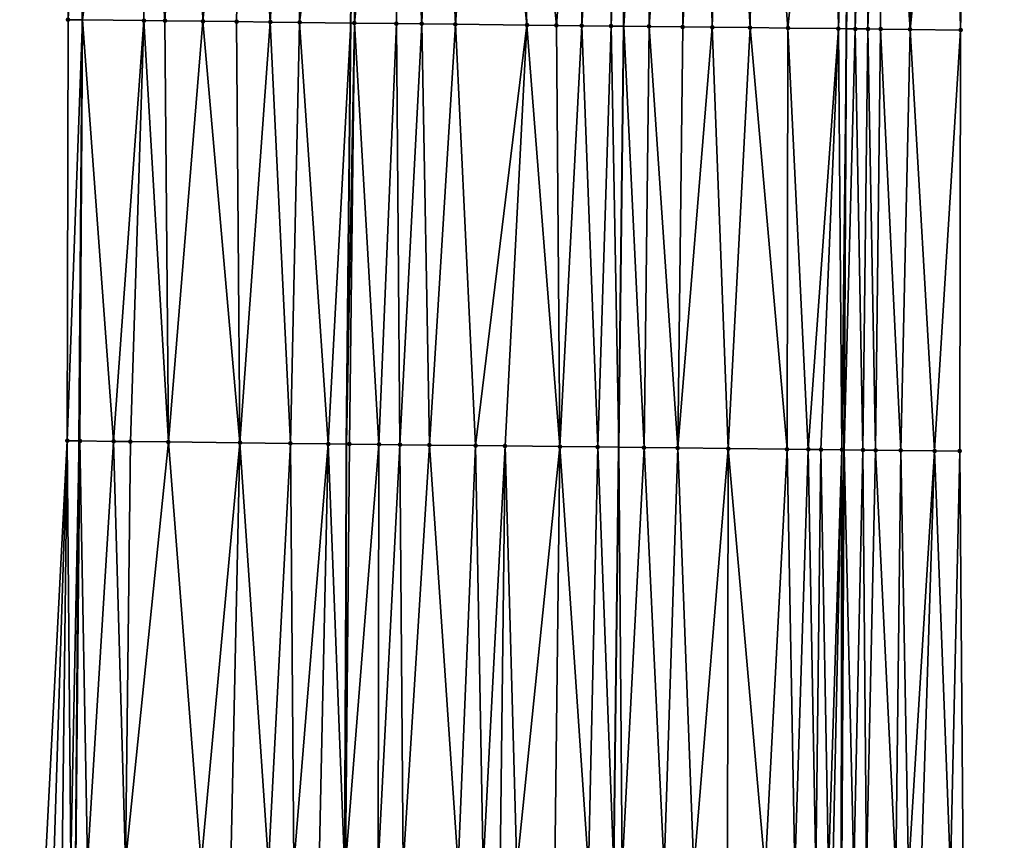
# Model space of a CAD drawing. Header units: feet. Extents: x 2004186 to 2014793, y 836912 to 864902.
# Tile 143 of 256: x 2010466 to 2010513, y 841331 to 841370. Entities that reach past the tile are written whole.
import ezdxf

# ---------------------------------------------------------------- set-up
doc = ezdxf.new("R2010")
doc.units = ezdxf.units.FT
doc.header["$LTSCALE"] = 100
doc.header["$MEASUREMENT"] = 0
for name, color, linetype, lineweight in [('EP_Travel Lane', 5, 'Continuous', 40), ('GPL_Skip Line', 2, 'Continuous', 40), ('Road Shots', 4, 'Continuous', 200), ('Road X-Section', 30, 'Continuous', 13)]:
    doc.layers.add(name, color=color, linetype=linetype, lineweight=lineweight)
doc.layers.add('I-77 SB_MM21-27-Surface-Border', color=7, linetype='Continuous')
doc.layers.add('I-77 SB_MM21-27-Surface-TIN', color=7, linetype='Continuous')

msp = doc.modelspace()

# ---------------------------------------------------------------- linework, layer by layer
at = {"layer": 'EP_Travel Lane'}
for points in [[(2010470.326176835, 841049.1032912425, 347.7258901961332), (2010469.977363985, 841069.097233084, 348.0973061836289), (2010469.687674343, 841089.090670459, 348.4523907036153), (2010469.458233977, 841109.0861767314, 348.8263671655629), (2010469.228815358, 841129.081699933, 349.1584809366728), (2010468.999403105, 841149.0766682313, 349.514923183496), (2010468.769974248, 841169.0730838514, 349.815713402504), (2010468.640472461, 841189.0691203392, 350.168397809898), (2010468.612865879, 841209.0665283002, 350.5445575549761), (2010468.584969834, 841229.2936966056, 350.9292817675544), (2010468.556831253, 841249.696725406, 351.3239156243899), (2010468.529251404, 841269.6946229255, 351.6974520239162), (2010468.591690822, 841289.6923852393, 352.0395385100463), (2010468.745940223, 841309.6874083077, 352.4416888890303), (2010468.900218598, 841329.6830928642, 352.8248653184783), (2010469.054497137, 841349.6787988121, 353.2083813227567), (2010469.208770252, 841369.6738015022, 353.6004826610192), (2010469.497755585, 841389.6686860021, 353.9900393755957)], [(2010506.947924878, 841049.6166984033, 347.1537764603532), (2010506.703551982, 841069.6115058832, 347.521280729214), (2010506.428442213, 841089.6057693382, 347.8799774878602), (2010506.12200683, 841109.5995052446, 348.2335077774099), (2010505.815562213, 841129.5938436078, 348.5806898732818), (2010505.509115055, 841149.5883477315, 348.9379836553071), (2010505.202714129, 841169.5823916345, 349.272179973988), (2010505.043009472, 841189.5789698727, 349.634395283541), (2010505.032880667, 841209.5767884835, 350.0411888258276), (2010505.022806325, 841229.4670785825, 350.4218220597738), (2010505.012775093, 841249.2722537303, 350.8272575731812), (2010505.002656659, 841269.2702201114, 351.2023619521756), (2010505.052789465, 841289.2670007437, 351.5802791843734), (2010505.164352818, 841309.2635476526, 351.9483654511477), (2010505.275912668, 841329.259466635, 352.3346658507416), (2010505.387475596, 841349.2559374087, 352.6996424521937), (2010505.499053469, 841369.2521676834, 353.1036261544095), (2010505.746330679, 841389.2465528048, 353.4565571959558)]]:
    msp.add_polyline3d(points, dxfattribs=at)
at = {"layer": 'GPL_Skip Line'}
for points in [[(2010483.115560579, 841049.2818564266, 347.5653071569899), (2010482.83658186, 841069.2766481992, 347.9327338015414), (2010482.557614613, 841089.270617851, 348.2778481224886), (2010482.278636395, 841109.2653737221, 348.636879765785), (2010481.999660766, 841129.2599440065, 348.9873563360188), (2010481.732939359, 841149.2547826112, 349.3326728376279), (2010481.610244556, 841169.2517298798, 349.6747319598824), (2010481.621659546, 841189.2494891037, 350.0541400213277), (2010481.633074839, 841209.2477780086, 350.4217604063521), (2010481.644551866, 841229.3542189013, 350.8305335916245), (2010481.656076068, 841249.5433052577, 351.1940973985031), (2010481.667491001, 841269.5409647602, 351.560014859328), (2010481.678905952, 841289.5386554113, 351.9321698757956), (2010481.690320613, 841309.535837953, 352.3146089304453), (2010481.701735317, 841329.5330961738, 352.7015726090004), (2010481.744860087, 841349.5308000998, 353.047134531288), (2010481.95771623, 841369.5251291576, 353.4531208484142), (2010482.310733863, 841389.5190231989, 353.8279005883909)], [(2010495.804256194, 841049.4598734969, 347.3600128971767), (2010495.529776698, 841069.4543842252, 347.7339571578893), (2010495.255307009, 841089.4481805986, 348.1043761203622), (2010494.980825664, 841109.4428259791, 348.4546084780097), (2010494.706338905, 841129.4378657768, 348.783599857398), (2010494.431858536, 841149.4324400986, 349.1494141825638), (2010494.157377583, 841169.4270569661, 349.4919472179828), (2010493.8828987, 841189.4215230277, 349.8582159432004), (2010493.608423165, 841209.4157451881, 350.2470860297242), (2010493.425419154, 841229.4106769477, 350.6458651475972), (2010493.497891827, 841249.4055098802, 351.028242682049), (2010493.735743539, 841269.4005077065, 351.3978442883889), (2010493.973592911, 841289.3953088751, 351.7721775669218), (2010494.211443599, 841309.390220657, 352.1391192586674), (2010494.44929091, 841329.3848485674, 352.5185264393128), (2010494.687144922, 841349.3800397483, 352.873081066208), (2010494.924990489, 841369.374521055, 353.2730920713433), (2010495.162840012, 841389.3693348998, 353.6398672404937)]]:
    msp.add_polyline3d(points, dxfattribs=at)
at = {"layer": 'I-77 SB_MM21-27-Surface-Border', "color": 3, "linetype": 'ByBlock', "lineweight": -2}
for points in [[(2010468.00697453, 841049.0710491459, 347.7475821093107), (2010468.332431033, 841069.074340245, 348.1150695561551), (2010468.457926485, 841089.0734212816, 348.4719945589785), (2010468.983361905, 841109.0796207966, 348.8285577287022), (2010467.508994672, 841129.0577174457, 349.1802852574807), (2010467.234512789, 841149.0524020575, 349.5170262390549), (2010466.760034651, 841169.0454411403, 349.8187242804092), (2010466.485566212, 841189.0391464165, 350.1890685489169), (2010466.411073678, 841209.0359795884, 350.5603530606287), (2010466.22571978, 841229.2826547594, 350.9526827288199), (2010466.299748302, 841249.723348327, 351.3361447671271), (2010466.537600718, 841269.7184053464, 351.6927129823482), (2010466.975441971, 841289.7113344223, 352.0547910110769), (2010467.213280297, 841309.7052070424, 352.4645242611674), (2010467.45113084, 841329.7001065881, 352.8369535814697), (2010468.488924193, 841349.6854404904, 353.213072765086), (2010468.526777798, 841369.6817869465, 353.6067672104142), (2010468.364662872, 841389.6819684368, 354.0015954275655)], [(2010511.361773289, 841389.183310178, 353.2472468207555), (2010510.923949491, 841369.1918483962, 352.8955424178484), (2010510.886080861, 841349.1942388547, 352.4975332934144), (2010511.048205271, 841329.1948546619, 352.1159477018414), (2010511.01034741, 841309.198150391, 351.7298717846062), (2010511.172465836, 841289.198263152, 351.3567615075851), (2010511.134607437, 841269.2015136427, 350.98084508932), (2010511.096740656, 841249.2040594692, 350.6015202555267), (2010511.025202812, 841229.4983774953, 350.1976608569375), (2010511.206638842, 841209.6665230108, 349.7975713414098), (2010511.481119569, 841189.6719226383, 349.3932578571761), (2010511.755609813, 841169.6766289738, 349.0184022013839), (2010512.030080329, 841149.6827723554, 348.667966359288), (2010512.104591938, 841129.6845496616, 348.3252830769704), (2010512.179095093, 841109.6869427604, 347.9797780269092), (2010512.253583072, 841089.6904414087, 347.6289492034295), (2010512.128104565, 841069.6901259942, 347.2845300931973), (2010513.002515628, 841049.7047184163, 346.8908977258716)]]:
    msp.add_polyline3d(points, dxfattribs=at)
at = {"layer": 'I-77 SB_MM21-27-Surface-TIN', "color": 128, "linetype": 'ByBlock', "lineweight": -2}
for points in [[(2010469.364594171, 841389.670245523, 353.9914819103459), (2010468.364662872, 841389.6819684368, 354.0015954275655), (2010468.526777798, 841369.6817869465, 353.6067672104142)], [(2010469.364594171, 841389.670245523, 353.9914819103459), (2010468.526777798, 841369.6817869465, 353.6067672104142), (2010469.208770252, 841369.6738015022, 353.6004826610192)], [(2010469.364594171, 841389.670245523, 353.9914819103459), (2010469.208770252, 841369.6738015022, 353.6004826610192), (2010469.497755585, 841389.6686860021, 353.9900393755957)], [(2010471.764429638, 841389.6421398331, 353.9654845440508), (2010469.497755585, 841389.6686860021, 353.9900393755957), (2010469.208770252, 841369.6738015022, 353.6004826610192)], [(2010471.764429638, 841389.6421398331, 353.9654845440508), (2010469.208770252, 841369.6738015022, 353.6004826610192), (2010472.126531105, 841369.6396374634, 353.5735955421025)], [(2010474.364252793, 841389.6118097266, 353.9303907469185), (2010471.764429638, 841389.6421398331, 353.9654845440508), (2010473.126464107, 841369.6280577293, 353.5580355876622)], [(2010471.764429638, 841389.6421398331, 353.9654845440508), (2010472.126531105, 841369.6396374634, 353.5735955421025), (2010473.126464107, 841369.6280577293, 353.5580355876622)], [(2010474.364252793, 841389.6118097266, 353.9303907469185), (2010473.126464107, 841369.6280577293, 353.5580355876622), (2010474.926343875, 841369.6072447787, 353.5285174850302)], [(2010476.964077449, 841389.5816056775, 353.8878764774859), (2010474.364252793, 841389.6118097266, 353.9303907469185), (2010474.926343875, 841369.6072447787, 353.5285174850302)], [(2010476.964077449, 841389.5816056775, 353.8878764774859), (2010474.926343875, 841369.6072447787, 353.5285174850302), (2010476.526236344, 841369.5886890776, 353.5050109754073)], [(2010476.964077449, 841389.5816056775, 353.8878764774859), (2010476.526236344, 841369.5886890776, 353.5050109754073), (2010478.1261262, 841369.5699137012, 353.4923562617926)], [(2010479.36391378, 841389.5535727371, 353.8575966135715), (2010476.964077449, 841389.5816056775, 353.8878764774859), (2010478.1261262, 841369.5699137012, 353.4923562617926)], [(2010479.36391378, 841389.5535727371, 353.8575966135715), (2010478.1261262, 841369.5699137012, 353.4923562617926), (2010479.526031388, 841369.5536167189, 353.474788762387)], [(2010482.163721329, 841389.520741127, 353.8297174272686), (2010479.36391378, 841389.5535727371, 353.8575966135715), (2010479.526031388, 841369.5536167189, 353.474788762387)], [(2010482.163721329, 841389.520741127, 353.8297174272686), (2010479.526031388, 841369.5536167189, 353.474788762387), (2010481.95771623, 841369.5251291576, 353.4531208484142)], [(2010482.163721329, 841389.520741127, 353.8297174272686), (2010481.95771623, 841369.5251291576, 353.4531208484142), (2010482.310733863, 841389.5190231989, 353.8279005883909)], [(2010482.12585303, 841369.5231594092, 353.4516226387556), (2010482.310733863, 841389.5190231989, 353.8279005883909), (2010481.95771623, 841369.5251291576, 353.4531208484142)], [(2010484.163584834, 841389.4973715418, 353.8050023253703), (2010482.310733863, 841389.5190231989, 353.8279005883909), (2010482.12585303, 841369.5231594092, 353.4516226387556)], [(2010484.163584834, 841389.4973715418, 353.8050023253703), (2010482.12585303, 841369.5231594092, 353.4516226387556), (2010484.125717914, 841369.4999057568, 353.4251553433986)], [(2010484.163584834, 841389.4973715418, 353.8050023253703), (2010484.125717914, 841369.4999057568, 353.4251553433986), (2010485.32563709, 841369.4859741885, 353.4082562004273)], [(2010485.963462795, 841389.4764067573, 353.7787651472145), (2010484.163584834, 841389.4973715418, 353.8050023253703), (2010485.32563709, 841369.4859741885, 353.4082562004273)], [(2010485.963462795, 841389.4764067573, 353.7787651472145), (2010485.32563709, 841369.4859741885, 353.4082562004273), (2010486.925527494, 841369.4672449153, 353.3933240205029)], [(2010487.163380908, 841389.4623857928, 353.7638897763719), (2010485.963462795, 841389.4764067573, 353.7787651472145), (2010486.925527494, 841369.4672449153, 353.3933240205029)], [(2010488.363300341, 841389.448475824, 353.7424805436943), (2010487.163380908, 841389.4623857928, 353.7638897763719), (2010486.925527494, 841369.4672449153, 353.3933240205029)], [(2010488.363300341, 841389.448475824, 353.7424805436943), (2010486.925527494, 841369.4672449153, 353.3933240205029), (2010490.325298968, 841369.427812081, 353.3434699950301)], [(2010489.763206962, 841389.4322993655, 353.7144515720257), (2010488.363300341, 841389.448475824, 353.7424805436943), (2010490.325298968, 841369.427812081, 353.3434699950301)], [(2010493.162974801, 841389.3925610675, 353.6730247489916), (2010489.763206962, 841389.4322993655, 353.7144515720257), (2010491.725206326, 841369.4116976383, 353.3168851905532)], [(2010489.763206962, 841389.4322993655, 353.7144515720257), (2010490.325298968, 841369.427812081, 353.3434699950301), (2010491.725206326, 841369.4116976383, 353.3168851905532)], [(2010493.162974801, 841389.3925610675, 353.6730247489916), (2010491.725206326, 841369.4116976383, 353.3168851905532), (2010492.925123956, 841369.3976361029, 353.3064063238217)], [(2010494.162906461, 841389.3808684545, 353.6611275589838), (2010493.162974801, 841389.3925610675, 353.6730247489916), (2010492.925123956, 841369.3976361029, 353.3064063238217)], [(2010494.162906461, 841389.3808684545, 353.6611275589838), (2010492.925123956, 841369.3976361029, 353.3064063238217), (2010494.32503033, 841369.3814387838, 353.2839155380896)], [(2010494.962853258, 841389.3716378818, 353.6443388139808), (2010494.162906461, 841389.3808684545, 353.6611275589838), (2010494.32503033, 841369.3814387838, 353.2839155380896)], [(2010494.962853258, 841389.3716378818, 353.6443388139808), (2010494.32503033, 841369.3814387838, 353.2839155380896), (2010494.924990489, 841369.374521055, 353.2730920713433)], [(2010494.962853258, 841389.3716378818, 353.6443388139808), (2010494.924990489, 841369.374521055, 353.2730920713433), (2010495.162840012, 841389.3693348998, 353.6398672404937)], [(2010496.162773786, 841389.3578199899, 353.61750937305), (2010495.162840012, 841389.3693348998, 353.6398672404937), (2010494.924990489, 841369.374521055, 353.2730920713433)], [(2010496.162773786, 841389.3578199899, 353.61750937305), (2010494.924990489, 841369.374521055, 353.2730920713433), (2010496.124910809, 841369.3606855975, 353.2514451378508)], [(2010497.562679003, 841389.3415254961, 353.5964286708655), (2010496.162773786, 841389.3578199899, 353.61750937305), (2010496.124910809, 841369.3606855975, 353.2514451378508)], [(2010497.562679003, 841389.3415254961, 353.5964286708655), (2010496.124910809, 841369.3606855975, 353.2514451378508), (2010497.724802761, 841369.3420864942, 353.2300826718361)], [(2010498.762597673, 841389.3275513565, 353.5787969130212), (2010497.562679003, 841389.3415254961, 353.5964286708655), (2010497.724802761, 841369.3420864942, 353.2300826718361)], [(2010498.762597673, 841389.3275513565, 353.5787969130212), (2010497.724802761, 841369.3420864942, 353.2300826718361), (2010499.124707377, 841369.3257414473, 353.2148895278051)], [(2010499.762530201, 841389.3159317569, 353.5626017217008), (2010498.762597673, 841389.3275513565, 353.5787969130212), (2010499.124707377, 841369.3257414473, 353.2148895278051)], [(2010499.762530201, 841389.3159317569, 353.5626017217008), (2010499.124707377, 841369.3257414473, 353.2148895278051), (2010500.924586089, 841369.3048397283, 353.1897565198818)], [(2010501.16243543, 841389.2996382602, 353.5414623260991), (2010499.762530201, 841389.3159317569, 353.5626017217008), (2010500.924586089, 841369.3048397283, 353.1897565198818)], [(2010501.16243543, 841389.2996382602, 353.5414623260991), (2010500.924586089, 841369.3048397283, 353.1897565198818), (2010502.724467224, 841369.2841416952, 353.1545615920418)], [(2010504.76219413, 841389.2579421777, 353.4752435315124), (2010501.16243543, 841389.2996382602, 353.5414623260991), (2010502.724467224, 841369.2841416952, 353.1545615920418)], [(2010504.76219413, 841389.2579421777, 353.4752435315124), (2010502.724467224, 841369.2841416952, 353.1545615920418), (2010505.124308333, 841369.256510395, 353.1093107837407)], [(2010504.76219413, 841389.2579421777, 353.4752435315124), (2010505.124308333, 841369.256510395, 353.1093107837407), (2010505.746330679, 841389.2465528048, 353.4565571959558)], [(2010505.124308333, 841369.256510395, 353.1093107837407), (2010505.499053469, 841369.2521676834, 353.1036261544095), (2010505.746330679, 841389.2465528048, 353.4565571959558)], [(2010505.962113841, 841389.244055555, 353.4524600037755), (2010505.746330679, 841389.2465528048, 353.4565571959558), (2010505.499053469, 841369.2521676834, 353.1036261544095)], [(2010505.962113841, 841389.244055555, 353.4524600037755), (2010505.499053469, 841369.2521676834, 353.1036261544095), (2010505.924254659, 841369.247240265, 353.0971761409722)], [(2010506.562073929, 841389.2371318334, 353.4399150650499), (2010505.962113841, 841389.244055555, 353.4524600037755), (2010505.924254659, 841369.247240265, 353.0971761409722)], [(2010506.562073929, 841389.2371318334, 353.4399150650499), (2010505.924254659, 841369.247240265, 353.0971761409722), (2010506.524216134, 841369.2404330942, 353.0808912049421)], [(2010507.162035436, 841389.230327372, 353.4203497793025), (2010506.562073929, 841389.2371318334, 353.4399150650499), (2010506.524216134, 841369.2404330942, 353.0808912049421)], [(2010507.162035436, 841389.230327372, 353.4203497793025), (2010506.524216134, 841369.2404330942, 353.0808912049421), (2010507.124179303, 841369.2337683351, 353.05757124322)], [(2010507.162035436, 841389.230327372, 353.4203497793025), (2010507.124179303, 841369.2337683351, 353.05757124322), (2010508.524094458, 841369.2183092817, 352.9986107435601)], [(2010508.961922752, 841389.2101489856, 353.3478204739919), (2010507.162035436, 841389.230327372, 353.4203497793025), (2010508.524094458, 841369.2183092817, 352.9986107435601)], [(2010510.56182329, 841389.19227152, 353.2798840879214), (2010508.961922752, 841389.2101489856, 353.3478204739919), (2010508.524094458, 841369.2183092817, 352.9986107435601)], [(2010510.56182329, 841389.19227152, 353.2798840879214), (2010508.524094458, 841369.2183092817, 352.9986107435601), (2010510.923949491, 841369.1918483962, 352.8955424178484)], [(2010511.361773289, 841389.183310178, 353.2472468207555), (2010510.56182329, 841389.19227152, 353.2798840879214), (2010510.923949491, 841369.1918483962, 352.8955424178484)], [(2010468.526777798, 841369.6817869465, 353.6067672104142), (2010468.488924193, 841349.6854404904, 353.213072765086), (2010469.208770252, 841369.6738015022, 353.6004826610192)], [(2010468.488924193, 841349.6854404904, 353.213072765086), (2010469.054497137, 841349.6787988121, 353.2083813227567), (2010469.208770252, 841369.6738015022, 353.6004826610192)], [(2010469.088882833, 841349.6783950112, 353.2080960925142), (2010469.208770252, 841369.6738015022, 353.6004826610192), (2010469.054497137, 841349.6787988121, 353.2083813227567)], [(2010470.68876936, 841349.6593397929, 353.2093855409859), (2010469.208770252, 841369.6738015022, 353.6004826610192), (2010469.088882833, 841349.6783950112, 353.2080960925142)], [(2010472.126531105, 841369.6396374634, 353.5735955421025), (2010469.208770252, 841369.6738015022, 353.6004826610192), (2010470.68876936, 841349.6593397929, 353.2093855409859)], [(2010472.126531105, 841369.6396374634, 353.5735955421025), (2010470.68876936, 841349.6593397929, 353.2093855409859), (2010471.488714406, 841349.6499619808, 353.2018695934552)], [(2010472.126531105, 841369.6396374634, 353.5735955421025), (2010471.488714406, 841349.6499619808, 353.2018695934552), (2010473.28859328, 841349.6290739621, 353.1734061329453)], [(2010473.126464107, 841369.6280577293, 353.5580355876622), (2010472.126531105, 841369.6396374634, 353.5735955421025), (2010473.28859328, 841349.6290739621, 353.1734061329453)], [(2010474.926343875, 841369.6072447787, 353.5285174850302), (2010473.126464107, 841369.6280577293, 353.5580355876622), (2010473.28859328, 841349.6290739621, 353.1734061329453)], [(2010474.926343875, 841369.6072447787, 353.5285174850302), (2010473.28859328, 841349.6290739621, 353.1734061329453), (2010476.688365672, 841349.5897183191, 353.1142210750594)], [(2010476.526236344, 841369.5886890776, 353.5050109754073), (2010474.926343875, 841369.6072447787, 353.5285174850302), (2010476.688365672, 841349.5897183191, 353.1142210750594)], [(2010478.1261262, 841369.5699137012, 353.4923562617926), (2010476.526236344, 841369.5886890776, 353.5050109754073), (2010476.688365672, 841349.5897183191, 353.1142210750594)], [(2010478.1261262, 841369.5699137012, 353.4923562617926), (2010476.688365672, 841349.5897183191, 353.1142210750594), (2010479.088202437, 841349.5617218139, 353.0842134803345)], [(2010479.526031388, 841369.5536167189, 353.474788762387), (2010478.1261262, 841369.5699137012, 353.4923562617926), (2010479.088202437, 841349.5617218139, 353.0842134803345)], [(2010479.526031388, 841369.5536167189, 353.474788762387), (2010479.088202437, 841349.5617218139, 353.0842134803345), (2010480.888080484, 841349.5407642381, 353.0595393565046)], [(2010479.526031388, 841369.5536167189, 353.474788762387), (2010480.888080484, 841349.5407642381, 353.0595393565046), (2010481.95771623, 841369.5251291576, 353.4531208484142)], [(2010480.888080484, 841349.5407642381, 353.0595393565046), (2010481.744860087, 841349.5308000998, 353.047134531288), (2010481.95771623, 841369.5251291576, 353.4531208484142)], [(2010482.12585303, 841369.5231594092, 353.4516226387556), (2010481.95771623, 841369.5251291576, 353.4531208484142), (2010481.744860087, 841349.5308000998, 353.047134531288)], [(2010482.12585303, 841369.5231594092, 353.4516226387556), (2010481.744860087, 841349.5308000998, 353.047134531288), (2010481.888012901, 841349.5291352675, 353.0450619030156)], [(2010482.12585303, 841369.5231594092, 353.4516226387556), (2010481.888012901, 841349.5291352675, 353.0450619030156), (2010483.2879161, 841349.5126711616, 353.0347927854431)], [(2010484.125717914, 841369.4999057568, 353.4251553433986), (2010482.12585303, 841369.5231594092, 353.4516226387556), (2010483.2879161, 841349.5126711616, 353.0347927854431)], [(2010484.125717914, 841369.4999057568, 353.4251553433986), (2010483.2879161, 841349.5126711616, 353.0347927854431), (2010484.287848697, 841349.5010572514, 353.0194948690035)], [(2010485.32563709, 841369.4859741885, 353.4082562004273), (2010484.125717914, 841369.4999057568, 353.4251553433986), (2010484.287848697, 841349.5010572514, 353.0194948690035)], [(2010485.32563709, 841369.4859741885, 353.4082562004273), (2010484.287848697, 841349.5010572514, 353.0194948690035), (2010485.687754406, 841349.4848041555, 352.9977303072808)], [(2010486.925527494, 841369.4672449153, 353.3933240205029), (2010485.32563709, 841369.4859741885, 353.4082562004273), (2010485.687754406, 841349.4848041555, 352.9977303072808)], [(2010486.925527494, 841369.4672449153, 353.3933240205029), (2010485.687754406, 841349.4848041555, 352.9977303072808), (2010487.887605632, 841349.459212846, 352.9662925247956)], [(2010490.325298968, 841369.427812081, 353.3434699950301), (2010486.925527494, 841369.4672449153, 353.3933240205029), (2010487.887605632, 841349.459212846, 352.9662925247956)], [(2010490.325298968, 841369.427812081, 353.3434699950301), (2010487.887605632, 841349.459212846, 352.9662925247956), (2010489.287511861, 841349.4430033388, 352.9421533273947)], [(2010490.325298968, 841369.427812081, 353.3434699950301), (2010489.287511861, 841349.4430033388, 352.9421533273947), (2010491.887335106, 841349.4126807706, 352.9092648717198)], [(2010491.725206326, 841369.4116976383, 353.3168851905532), (2010490.325298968, 841369.427812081, 353.3434699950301), (2010491.887335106, 841349.4126807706, 352.9092648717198)], [(2010492.925123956, 841369.3976361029, 353.3064063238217), (2010491.725206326, 841369.4116976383, 353.3168851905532), (2010491.887335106, 841349.4126807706, 352.9092648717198)], [(2010492.925123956, 841369.3976361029, 353.3064063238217), (2010491.887335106, 841349.4126807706, 352.9092648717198), (2010493.687211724, 841349.3916030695, 352.8911349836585)], [(2010494.32503033, 841369.3814387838, 353.2839155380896), (2010492.925123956, 841369.3976361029, 353.3064063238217), (2010493.687211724, 841349.3916030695, 352.8911349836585)], [(2010494.32503033, 841369.3814387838, 353.2839155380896), (2010493.687211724, 841349.3916030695, 352.8911349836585), (2010494.687144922, 841349.3800397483, 352.873081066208)], [(2010494.32503033, 841369.3814387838, 353.2839155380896), (2010494.687144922, 841349.3800397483, 352.873081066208), (2010494.924990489, 841369.374521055, 353.2730920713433)], [(2010495.887064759, 841349.3661637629, 352.8514163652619), (2010494.924990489, 841369.374521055, 353.2730920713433), (2010494.687144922, 841349.3800397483, 352.873081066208)], [(2010496.124910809, 841369.3606855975, 353.2514451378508), (2010494.924990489, 841369.374521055, 353.2730920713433), (2010495.887064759, 841349.3661637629, 352.8514163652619)], [(2010496.124910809, 841369.3606855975, 353.2514451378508), (2010495.887064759, 841349.3661637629, 352.8514163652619), (2010497.486956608, 841349.3475559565, 352.8283316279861)], [(2010497.724802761, 841369.3420864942, 353.2300826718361), (2010496.124910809, 841369.3606855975, 353.2514451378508), (2010497.486956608, 841349.3475559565, 352.8283316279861)], [(2010499.124707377, 841369.3257414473, 353.2148895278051), (2010497.724802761, 841369.3420864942, 353.2300826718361), (2010497.486956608, 841349.3475559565, 352.8283316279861)], [(2010499.124707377, 841369.3257414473, 353.2148895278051), (2010497.486956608, 841349.3475559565, 352.8283316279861), (2010499.886792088, 841349.3194514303, 352.8042087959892)], [(2010500.924586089, 841369.3048397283, 353.1897565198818), (2010499.124707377, 841369.3257414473, 353.2148895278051), (2010499.886792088, 841349.3194514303, 352.8042087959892)], [(2010500.924586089, 841369.3048397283, 353.1897565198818), (2010499.886792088, 841349.3194514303, 352.8042087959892), (2010502.686603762, 841349.2869665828, 352.7595168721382)], [(2010502.724467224, 841369.2841416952, 353.1545615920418), (2010500.924586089, 841369.3048397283, 353.1897565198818), (2010502.686603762, 841349.2869665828, 352.7595168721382)], [(2010502.724467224, 841369.2841416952, 353.1545615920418), (2010502.686603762, 841349.2869665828, 352.7595168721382), (2010503.686536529, 841349.2753670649, 352.7434348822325)], [(2010505.124308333, 841369.256510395, 353.1093107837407), (2010502.724467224, 841369.2841416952, 353.1545615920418), (2010503.686536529, 841349.2753670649, 352.7434348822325)], [(2010505.124308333, 841369.256510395, 353.1093107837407), (2010503.686536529, 841349.2753670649, 352.7434348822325), (2010504.286497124, 841349.268485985, 352.7295020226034)], [(2010505.124308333, 841369.256510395, 353.1093107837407), (2010504.286497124, 841349.268485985, 352.7295020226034), (2010505.286432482, 841349.2571042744, 352.701554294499)], [(2010505.124308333, 841369.256510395, 353.1093107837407), (2010505.286432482, 841349.2571042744, 352.701554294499), (2010505.499053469, 841369.2521676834, 353.1036261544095)], [(2010505.286432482, 841349.2571042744, 352.701554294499), (2010505.387475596, 841349.2559374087, 352.6996424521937), (2010505.499053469, 841369.2521676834, 353.1036261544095)], [(2010505.924254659, 841369.247240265, 353.0971761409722), (2010505.499053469, 841369.2521676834, 353.1036261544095), (2010505.387475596, 841349.2559374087, 352.6996424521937)], [(2010505.924254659, 841369.247240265, 353.0971761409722), (2010505.387475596, 841349.2559374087, 352.6996424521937), (2010506.286365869, 841349.2455568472, 352.6826345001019)], [(2010506.524216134, 841369.2404330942, 353.0808912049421), (2010505.924254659, 841369.247240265, 353.0971761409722), (2010506.286365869, 841349.2455568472, 352.6826345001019)], [(2010506.524216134, 841369.2404330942, 353.0808912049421), (2010506.286365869, 841349.2455568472, 352.6826345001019), (2010506.886327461, 841349.2387595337, 352.6641381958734)], [(2010507.124179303, 841369.2337683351, 353.05757124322), (2010506.524216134, 841369.2404330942, 353.0808912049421), (2010506.886327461, 841349.2387595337, 352.6641381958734)], [(2010507.124179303, 841369.2337683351, 353.05757124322), (2010506.886327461, 841349.2387595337, 352.6641381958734), (2010508.086252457, 841349.2253172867, 352.6188442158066)], [(2010508.524094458, 841369.2183092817, 352.9986107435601), (2010507.124179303, 841369.2337683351, 353.05757124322), (2010508.086252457, 841349.2253172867, 352.6188442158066)], [(2010508.524094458, 841369.2183092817, 352.9986107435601), (2010508.086252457, 841349.2253172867, 352.6188442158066), (2010509.68615492, 841349.2076017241, 352.5471516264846)], [(2010510.923949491, 841369.1918483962, 352.8955424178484), (2010508.524094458, 841369.2183092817, 352.9986107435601), (2010509.68615492, 841349.2076017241, 352.5471516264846)], [(2010510.923949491, 841369.1918483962, 352.8955424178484), (2010509.68615492, 841349.2076017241, 352.5471516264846), (2010510.886080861, 841349.1942388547, 352.4975332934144)], [(2010468.488924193, 841349.6854404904, 353.213072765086), (2010467.45113084, 841329.7001065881, 352.8369535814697), (2010467.851102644, 841329.6953572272, 352.8364933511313)], [(2010468.488924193, 841349.6854404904, 353.213072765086), (2010467.851102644, 841329.6953572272, 352.8364933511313), (2010468.251075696, 841329.6907128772, 352.8303650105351)], [(2010468.488924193, 841349.6854404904, 353.213072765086), (2010468.251075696, 841329.6907128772, 352.8303650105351), (2010468.651048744, 841329.686068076, 352.8242610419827)], [(2010468.488924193, 841349.6854404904, 353.213072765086), (2010468.651048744, 841329.686068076, 352.8242610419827), (2010469.054497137, 841349.6787988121, 353.2083813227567)], [(2010468.651048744, 841329.686068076, 352.8242610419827), (2010468.900218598, 841329.6830928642, 352.8248653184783), (2010469.054497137, 841349.6787988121, 353.2083813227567)], [(2010469.088882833, 841349.6783950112, 353.2080960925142), (2010469.054497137, 841349.6787988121, 353.2083813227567), (2010468.900218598, 841329.6830928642, 352.8248653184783)], [(2010469.088882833, 841349.6783950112, 353.2080960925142), (2010468.900218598, 841329.6830928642, 352.8248653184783), (2010469.45099172, 841329.6765163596, 352.8262010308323)], [(2010470.68876936, 841349.6593397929, 353.2093855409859), (2010469.088882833, 841349.6783950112, 353.2080960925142), (2010469.45099172, 841329.6765163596, 352.8262010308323)], [(2010470.68876936, 841349.6593397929, 353.2093855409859), (2010469.45099172, 841329.6765163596, 352.8262010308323), (2010471.250867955, 841329.6554064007, 352.8099792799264)], [(2010471.488714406, 841349.6499619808, 353.2018695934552), (2010470.68876936, 841349.6593397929, 353.2093855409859), (2010471.250867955, 841329.6554064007, 352.8099792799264)], [(2010473.28859328, 841349.6290739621, 353.1734061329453), (2010471.488714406, 841349.6499619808, 353.2018695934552), (2010471.250867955, 841329.6554064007, 352.8099792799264)], [(2010473.28859328, 841349.6290739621, 353.1734061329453), (2010471.250867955, 841329.6554064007, 352.8099792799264), (2010474.850622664, 841329.6133748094, 352.7673705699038)], [(2010476.688365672, 841349.5897183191, 353.1142210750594), (2010473.28859328, 841349.6290739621, 353.1734061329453), (2010474.850622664, 841329.6133748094, 352.7673705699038)], [(2010476.688365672, 841349.5897183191, 353.1142210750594), (2010474.850622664, 841329.6133748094, 352.7673705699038), (2010476.250528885, 841329.5971646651, 352.7434880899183)], [(2010476.688365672, 841349.5897183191, 353.1142210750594), (2010476.250528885, 841329.5971646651, 352.7434880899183), (2010478.050404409, 841329.5759949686, 352.7304907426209)], [(2010479.088202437, 841349.5617218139, 353.0842134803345), (2010476.688365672, 841349.5897183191, 353.1142210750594), (2010478.050404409, 841329.5759949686, 352.7304907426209)], [(2010479.088202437, 841349.5617218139, 353.0842134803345), (2010478.050404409, 841329.5759949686, 352.7304907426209), (2010479.250322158, 841329.5619434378, 352.7185009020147)], [(2010480.888080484, 841349.5407642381, 353.0595393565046), (2010479.088202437, 841349.5617218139, 353.0842134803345), (2010479.250322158, 841329.5619434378, 352.7185009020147)], [(2010480.888080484, 841349.5407642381, 353.0595393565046), (2010479.250322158, 841329.5619434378, 352.7185009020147), (2010480.450238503, 841329.5477738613, 352.7128827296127)], [(2010480.888080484, 841349.5407642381, 353.0595393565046), (2010480.450238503, 841329.5477738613, 352.7128827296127), (2010481.65015594, 841329.5336961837, 352.7023041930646)], [(2010480.888080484, 841349.5407642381, 353.0595393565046), (2010481.65015594, 841329.5336961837, 352.7023041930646), (2010481.744860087, 841349.5308000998, 353.047134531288)], [(2010481.65015594, 841329.5336961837, 352.7023041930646), (2010481.701735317, 841329.5330961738, 352.7015726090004), (2010481.744860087, 841349.5308000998, 353.047134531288)], [(2010481.888012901, 841349.5291352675, 353.0450619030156), (2010481.744860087, 841349.5308000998, 353.047134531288), (2010481.701735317, 841329.5330961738, 352.7015726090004)], [(2010483.2879161, 841349.5126711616, 353.0347927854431), (2010481.888012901, 841349.5291352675, 353.0450619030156), (2010481.701735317, 841329.5330961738, 352.7015726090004)], [(2010483.2879161, 841349.5126711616, 353.0347927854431), (2010481.701735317, 841329.5330961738, 352.7015726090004), (2010483.25004775, 841329.515085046, 352.6796118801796)], [(2010484.287848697, 841349.5010572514, 353.0194948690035), (2010483.2879161, 841349.5126711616, 353.0347927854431), (2010483.25004775, 841329.515085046, 352.6796118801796)], [(2010484.287848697, 841349.5010572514, 353.0194948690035), (2010483.25004775, 841329.515085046, 352.6796118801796), (2010484.449966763, 841329.5011398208, 352.6618840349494)], [(2010485.687754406, 841349.4848041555, 352.9977303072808), (2010484.287848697, 841349.5010572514, 353.0194948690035), (2010484.449966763, 841329.5011398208, 352.6618840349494)], [(2010485.687754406, 841349.4848041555, 352.9977303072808), (2010484.449966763, 841329.5011398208, 352.6618840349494), (2010487.049789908, 841329.4708087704, 352.6297563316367)], [(2010487.887605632, 841349.459212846, 352.9662925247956), (2010485.687754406, 841349.4848041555, 352.9977303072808), (2010487.049789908, 841329.4708087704, 352.6297563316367)], [(2010487.887605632, 841349.459212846, 352.9662925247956), (2010487.049789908, 841329.4708087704, 352.6297563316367), (2010488.249709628, 841329.4569229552, 352.6088217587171)], [(2010489.287511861, 841349.4430033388, 352.9421533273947), (2010487.887605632, 841349.459212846, 352.9662925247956), (2010488.249709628, 841329.4569229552, 352.6088217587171)], [(2010489.287511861, 841349.4430033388, 352.9421533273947), (2010488.249709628, 841329.4569229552, 352.6088217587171), (2010489.049656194, 841329.4476730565, 352.5944707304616)], [(2010489.287511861, 841349.4430033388, 352.9421533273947), (2010489.049656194, 841329.4476730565, 352.5944707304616), (2010489.849602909, 841329.4384355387, 352.5794514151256)], [(2010491.887335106, 841349.4126807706, 352.9092648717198), (2010489.287511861, 841349.4430033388, 352.9421533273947), (2010489.849602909, 841329.4384355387, 352.5794514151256)], [(2010491.887335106, 841349.4126807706, 352.9092648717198), (2010489.849602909, 841329.4384355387, 352.5794514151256), (2010491.649480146, 841329.4174098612, 352.5586804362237)], [(2010491.887335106, 841349.4126807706, 352.9092648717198), (2010491.649480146, 841329.4174098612, 352.5586804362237), (2010493.24937141, 841329.3987528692, 352.5384631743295)], [(2010493.687211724, 841349.3916030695, 352.8911349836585), (2010491.887335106, 841349.4126807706, 352.9092648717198), (2010493.24937141, 841329.3987528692, 352.5384631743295)], [(2010493.687211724, 841349.3916030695, 352.8911349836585), (2010493.24937141, 841329.3987528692, 352.5384631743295), (2010494.44929091, 841329.3848485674, 352.5185264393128)], [(2010493.687211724, 841349.3916030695, 352.8911349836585), (2010494.44929091, 841329.3848485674, 352.5185264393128), (2010494.687144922, 841349.3800397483, 352.873081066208)], [(2010494.849264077, 841329.3802138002, 352.5118808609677), (2010494.687144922, 841349.3800397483, 352.873081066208), (2010494.44929091, 841329.3848485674, 352.5185264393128)], [(2010495.887064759, 841349.3661637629, 352.8514163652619), (2010494.687144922, 841349.3800397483, 352.873081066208), (2010494.849264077, 841329.3802138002, 352.5118808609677)], [(2010495.887064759, 841349.3661637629, 352.8514163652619), (2010494.849264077, 841329.3802138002, 352.5118808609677), (2010496.849128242, 841329.3568996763, 352.4862251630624)], [(2010497.486956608, 841349.3475559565, 352.8283316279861), (2010495.887064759, 841349.3661637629, 352.8514163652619), (2010496.849128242, 841329.3568996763, 352.4862251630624)], [(2010497.486956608, 841349.3475559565, 352.8283316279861), (2010496.849128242, 841329.3568996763, 352.4862251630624), (2010498.249033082, 841329.3405734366, 352.4686090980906)], [(2010499.886792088, 841349.3194514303, 352.8042087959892), (2010497.486956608, 841349.3475559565, 352.8283316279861), (2010498.249033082, 841329.3405734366, 352.4686090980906)], [(2010499.886792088, 841349.3194514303, 352.8042087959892), (2010498.249033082, 841329.3405734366, 352.4686090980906), (2010499.848925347, 841329.3220005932, 352.4438497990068)], [(2010499.886792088, 841349.3194514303, 352.8042087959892), (2010499.848925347, 841329.3220005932, 352.4438497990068), (2010501.648805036, 841329.3011810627, 352.4119517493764)], [(2010502.686603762, 841349.2869665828, 352.7595168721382), (2010499.886792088, 841349.3194514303, 352.8042087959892), (2010501.648805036, 841329.3011810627, 352.4119517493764)], [(2010502.686603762, 841349.2869665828, 352.7595168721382), (2010501.648805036, 841329.3011810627, 352.4119517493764), (2010503.048710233, 841329.2848848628, 352.392714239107)], [(2010503.686536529, 841349.2753670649, 352.7434348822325), (2010502.686603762, 841349.2869665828, 352.7595168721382), (2010503.048710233, 841329.2848848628, 352.392714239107)], [(2010503.686536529, 841349.2753670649, 352.7434348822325), (2010503.048710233, 841329.2848848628, 352.392714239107), (2010504.048644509, 841329.273412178, 352.3699343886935)], [(2010504.286497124, 841349.268485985, 352.7295020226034), (2010503.686536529, 841349.2753670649, 352.7434348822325), (2010504.048644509, 841329.273412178, 352.3699343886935)], [(2010504.286497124, 841349.268485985, 352.7295020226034), (2010504.048644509, 841329.273412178, 352.3699343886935), (2010504.648606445, 841329.266643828, 352.3500450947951)], [(2010505.286432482, 841349.2571042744, 352.701554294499), (2010504.286497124, 841349.268485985, 352.7295020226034), (2010504.648606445, 841329.266643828, 352.3500450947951)], [(2010505.286432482, 841349.2571042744, 352.701554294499), (2010504.648606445, 841329.266643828, 352.3500450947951), (2010504.848594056, 841329.2644127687, 352.3420628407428)], [(2010505.286432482, 841349.2571042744, 352.701554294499), (2010504.848594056, 841329.2644127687, 352.3420628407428), (2010505.248567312, 841329.2597855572, 352.3350094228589)], [(2010505.286432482, 841349.2571042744, 352.701554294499), (2010505.248567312, 841329.2597855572, 352.3350094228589), (2010505.387475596, 841349.2559374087, 352.6996424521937)], [(2010505.248567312, 841329.2597855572, 352.3350094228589), (2010505.275912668, 841329.259466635, 352.3346658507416), (2010505.387475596, 841349.2559374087, 352.6996424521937)], [(2010505.848526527, 841329.2527883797, 352.3274714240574), (2010505.387475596, 841349.2559374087, 352.6996424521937), (2010505.275912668, 841329.259466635, 352.3346658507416)], [(2010506.286365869, 841349.2455568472, 352.6826345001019), (2010505.387475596, 841349.2559374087, 352.6996424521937), (2010505.848526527, 841329.2527883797, 352.3274714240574)], [(2010506.286365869, 841349.2455568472, 352.6826345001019), (2010505.848526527, 841329.2527883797, 352.3274714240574), (2010506.448487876, 841329.245970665, 352.3102466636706)], [(2010506.886327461, 841349.2387595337, 352.6641381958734), (2010506.286365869, 841349.2455568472, 352.6826345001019), (2010506.448487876, 841329.245970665, 352.3102466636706)], [(2010506.886327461, 841349.2387595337, 352.6641381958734), (2010506.448487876, 841329.245970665, 352.3102466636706), (2010507.848400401, 841329.230290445, 352.2577607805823)], [(2010508.086252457, 841349.2253172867, 352.6188442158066), (2010506.886327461, 841349.2387595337, 352.6641381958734), (2010507.848400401, 841329.230290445, 352.2577607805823)], [(2010508.086252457, 841349.2253172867, 352.6188442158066), (2010507.848400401, 841329.230290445, 352.2577607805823), (2010508.448364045, 841329.2236656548, 352.2301226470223)], [(2010509.68615492, 841349.2076017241, 352.5471516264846), (2010508.086252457, 841349.2253172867, 352.6188442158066), (2010508.448364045, 841329.2236656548, 352.2301226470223)], [(2010509.68615492, 841349.2076017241, 352.5471516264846), (2010508.448364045, 841329.2236656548, 352.2301226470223), (2010509.048327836, 841329.2170532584, 352.2018155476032)], [(2010509.68615492, 841349.2076017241, 352.5471516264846), (2010509.048327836, 841329.2170532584, 352.2018155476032), (2010510.448241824, 841329.2014960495, 352.1426899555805)], [(2010510.886080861, 841349.1942388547, 352.4975332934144), (2010509.68615492, 841349.2076017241, 352.5471516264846), (2010510.448241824, 841329.2014960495, 352.1426899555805)], [(2010510.886080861, 841349.1942388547, 352.4975332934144), (2010510.448241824, 841329.2014960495, 352.1426899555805), (2010511.048205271, 841329.1948546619, 352.1159477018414)]]:
    msp.add_3dface(points, dxfattribs=at)
at = {"layer": 'Road Shots', "lineweight": 100}
for p in [(2010468.526777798, 841369.6817869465, 353.6067672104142), (2010472.126531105, 841369.6396374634, 353.5735955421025), (2010473.126464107, 841369.6280577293, 353.5580355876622), (2010474.926343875, 841369.6072447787, 353.5285174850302), (2010476.526236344, 841369.5886890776, 353.5050109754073), (2010478.1261262, 841369.5699137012, 353.4923562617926), (2010479.526031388, 841369.5536167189, 353.474788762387), (2010482.12585303, 841369.5231594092, 353.4516226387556), (2010484.125717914, 841369.4999057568, 353.4251553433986), (2010485.32563709, 841369.4859741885, 353.4082562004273), (2010486.925527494, 841369.4672449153, 353.3933240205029), (2010490.325298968, 841369.427812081, 353.3434699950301), (2010491.725206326, 841369.4116976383, 353.3168851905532), (2010492.925123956, 841369.3976361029, 353.3064063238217), (2010494.32503033, 841369.3814387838, 353.2839155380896), (2010496.124910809, 841369.3606855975, 353.2514451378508), (2010497.724802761, 841369.3420864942, 353.2300826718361), (2010499.124707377, 841369.3257414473, 353.2148895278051), (2010500.924586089, 841369.3048397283, 353.1897565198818), (2010502.724467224, 841369.2841416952, 353.1545615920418), (2010505.124308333, 841369.256510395, 353.1093107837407), (2010505.924254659, 841369.247240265, 353.0971761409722), (2010506.524216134, 841369.2404330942, 353.0808912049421), (2010507.124179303, 841369.2337683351, 353.05757124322), (2010508.524094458, 841369.2183092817, 352.9986107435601), (2010510.923949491, 841369.1918483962, 352.8955424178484), (2010468.488924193, 841349.6854404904, 353.213072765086), (2010469.088882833, 841349.6783950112, 353.2080960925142), (2010470.68876936, 841349.6593397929, 353.2093855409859), (2010471.488714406, 841349.6499619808, 353.2018695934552), (2010473.28859328, 841349.6290739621, 353.1734061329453), (2010476.688365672, 841349.5897183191, 353.1142210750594), (2010479.088202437, 841349.5617218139, 353.0842134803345), (2010480.888080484, 841349.5407642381, 353.0595393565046), (2010481.888012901, 841349.5291352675, 353.0450619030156), (2010483.2879161, 841349.5126711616, 353.0347927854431), (2010484.287848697, 841349.5010572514, 353.0194948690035), (2010485.687754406, 841349.4848041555, 352.9977303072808), (2010487.887605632, 841349.459212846, 352.9662925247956), (2010489.287511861, 841349.4430033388, 352.9421533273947), (2010491.887335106, 841349.4126807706, 352.9092648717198), (2010493.687211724, 841349.3916030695, 352.8911349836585), (2010495.887064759, 841349.3661637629, 352.8514163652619), (2010497.486956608, 841349.3475559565, 352.8283316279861), (2010499.886792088, 841349.3194514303, 352.8042087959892), (2010502.686603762, 841349.2869665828, 352.7595168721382), (2010503.686536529, 841349.2753670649, 352.7434348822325), (2010504.286497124, 841349.268485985, 352.7295020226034), (2010505.286432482, 841349.2571042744, 352.701554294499), (2010506.286365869, 841349.2455568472, 352.6826345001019), (2010506.886327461, 841349.2387595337, 352.6641381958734), (2010508.086252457, 841349.2253172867, 352.6188442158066), (2010509.68615492, 841349.2076017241, 352.5471516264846), (2010510.886080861, 841349.1942388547, 352.4975332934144)]:
    msp.add_point(p, dxfattribs=at)
at = {"layer": 'Road X-Section', "extrusion": (0.01189228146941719, 0.9997244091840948, 0.02024053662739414), "elevation": 865054.0228264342, "flags": 128}
msp.add_lwpolyline([(-2000318.441567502, -17159.06608383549), (-2000322.041567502, -17159.09926230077), (-2000323.041567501, -17159.11482544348), (-2000324.841567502, -17159.14434959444), (-2000326.441567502, -17159.16786092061), (-2000328.041567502, -17159.18051822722), (-2000329.441567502, -17159.19808932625), (-2000332.041567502, -17159.22126019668), (-2000334.041567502, -17159.24773291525), (-2000335.241567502, -17159.2646355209), (-2000336.841567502, -17159.27957076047), (-2000340.241567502, -17159.32943500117), (-2000341.641567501, -17159.35602525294), (-2000342.841567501, -17159.36650626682), (-2000344.241567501, -17159.38900166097), (-2000346.041567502, -17159.42147871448), (-2000347.641567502, -17159.44284555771), (-2000349.041567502, -17159.45804181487), (-2000350.841567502, -17159.48317997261), (-2000352.641567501, -17159.51838211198), (-2000355.041567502, -17159.56364219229), (-2000355.841567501, -17159.57577932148), (-2000356.441567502, -17159.59206759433), (-2000357.041567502, -17159.61539233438), (-2000358.441567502, -17159.6743649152), (-2000360.841567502, -17159.77745435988)], dxfattribs=at)
at = {"layer": 'Road X-Section', "extrusion": (0.01189271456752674, 0.9997608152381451, 0.01835417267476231), "elevation": 865064.8582358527, "flags": 128}
msp.add_lwpolyline([(-2000318.641543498, -15526.95225656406), (-2000319.241543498, -15526.95723407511), (-2000320.841543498, -15526.95594440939), (-2000321.641543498, -15526.96346162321), (-2000323.441543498, -15526.99192987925), (-2000326.841543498, -15527.05112490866), (-2000329.241543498, -15527.08113755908), (-2000331.041543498, -15527.10581584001), (-2000332.041543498, -15527.12029573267), (-2000333.441543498, -15527.13056658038), (-2000334.441543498, -15527.14586707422), (-2000335.841543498, -15527.16763530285), (-2000338.041543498, -15527.19907838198), (-2000339.441543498, -15527.22322164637), (-2000342.041543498, -15527.2561156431), (-2000343.841543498, -15527.27424858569), (-2000346.041543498, -15527.3139738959), (-2000347.641543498, -15527.33706252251), (-2000350.041543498, -15527.36118941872), (-2000352.841543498, -15527.40588887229), (-2000353.841543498, -15527.42197357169), (-2000354.441543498, -15527.43590877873), (-2000355.441543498, -15527.46386121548), (-2000356.441543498, -15527.4827841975), (-2000357.041543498, -15527.50128361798), (-2000358.241543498, -15527.5465852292), (-2000359.841543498, -15527.61828989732), (-2000361.041543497, -15527.6679165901)], dxfattribs=at)

doc.saveas('drawing.dxf')
